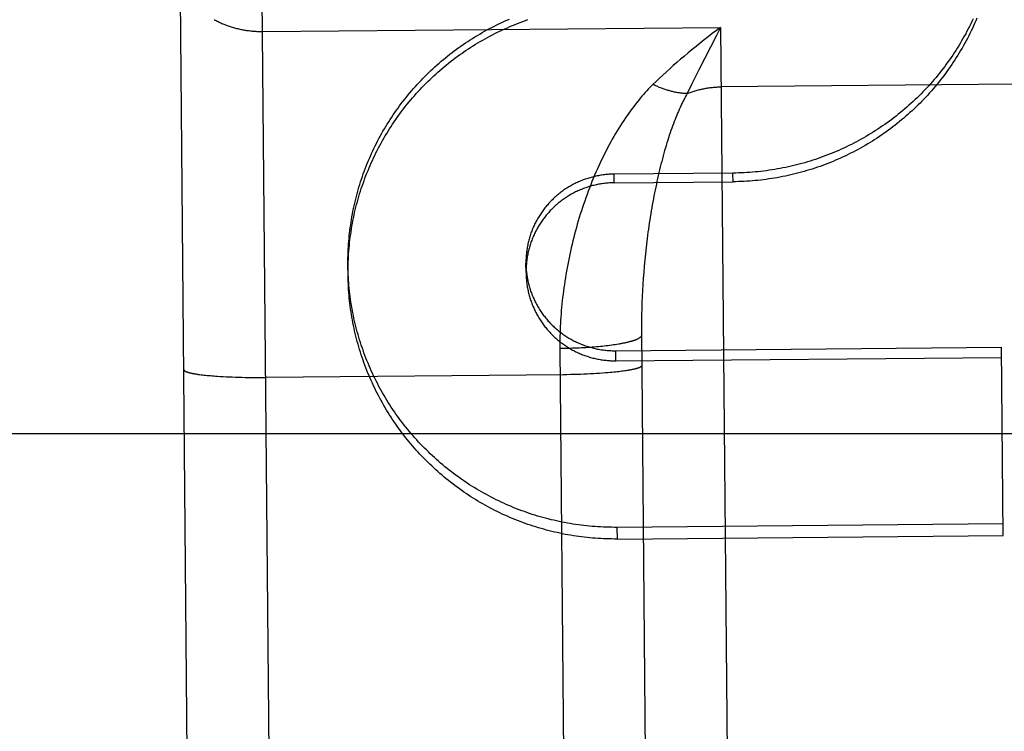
# Model space of a CAD drawing. Header units: inches. Extents: x 0 to 227, y 0 to 147.
# Tile 81 of 247: x 77.616 to 77.917, y 50.929 to 51.147. Entities that reach past the tile are written whole.
import ezdxf

# ---------------------------------------------------------------- set-up
doc = ezdxf.new("R2010")
doc.units = ezdxf.units.IN
doc.header["$LTSCALE"] = 12.466667
doc.header["$MEASUREMENT"] = 0
doc.linetypes.add('HIDDEN', pattern=[0.2, 0.1, -0.1])
doc.layers.add('DEFAULT_2', color=8, linetype='HIDDEN')

msp = doc.modelspace()

# ---------------------------------------------------------------- linework, layer by layer
at = {"layer": 'DEFAULT_2', "color": 8, "linetype": 'HIDDEN'}
for p, q in [((77.69618, 50.53048), (77.68313, 51.99416)), ((77.67096, 50.55526), (77.65835, 51.96869)), ((77.69072, 51.14323), (77.83071, 51.14448)), ((77.83071, 51.14448), (77.82946, 51.14203)), ((77.83071, 51.14448), (77.83617, 50.53224)), ((77.82946, 51.14203), (77.82411, 51.13148)), ((77.82411, 51.13148), (77.82197, 51.12721)), ((77.82197, 51.12721), (77.82048, 51.12421)), ((77.92087, 51.12706), (77.83087, 51.12626)), ((77.83451, 51.09989), (77.7982, 51.09957)), ((77.79822, 51.09692), (77.7982, 51.09957)), ((77.83453, 51.09724), (77.83451, 51.09989)), ((77.79822, 51.09692), (77.83453, 51.09724)), ((77.80817, 51.07896), (77.80795, 51.07708)), ((77.80775, 51.0752), (77.80756, 51.07331)), ((77.80795, 51.07708), (77.80775, 51.0752)), ((77.77124, 51.06946), (77.77121, 51.07231)), ((77.80756, 51.07331), (77.80739, 51.07143)), ((77.71685, 51.06846), (77.71682, 51.07183)), ((77.80723, 51.06956), (77.80709, 51.06768)), ((77.80739, 51.07143), (77.80723, 51.06956)), ((77.80709, 51.06768), (77.80697, 51.06582)), ((77.80686, 51.06396), (77.80677, 51.0621)), ((77.80697, 51.06582), (77.80686, 51.06396)), ((77.80669, 51.06026), (77.80663, 51.05843)), ((77.80677, 51.0621), (77.80669, 51.06026)), ((77.80663, 51.05843), (77.80659, 51.0566)), ((77.80656, 51.05479), (77.80654, 51.053)), ((77.80659, 51.0566), (77.80656, 51.05479)), ((77.80654, 51.053), (77.80654, 51.05121)), ((77.80654, 51.05121), (77.81038, 50.62027)), ((77.78159, 51.04621), (77.78554, 50.60286)), ((77.78334, 51.04623), (77.78264, 51.04622)), ((77.78404, 51.04625), (77.78334, 51.04623)), ((77.78473, 51.04627), (77.78404, 51.04625)), ((77.78543, 51.04629), (77.78473, 51.04627)), ((77.78612, 51.04631), (77.78543, 51.04629)), ((77.78681, 51.04634), (77.78612, 51.04631)), ((77.78749, 51.04637), (77.78681, 51.04634)), ((77.78817, 51.0464), (77.78749, 51.04637)), ((77.78884, 51.04644), (77.78817, 51.0464)), ((77.78951, 51.04648), (77.78884, 51.04644)), ((77.79017, 51.04652), (77.78951, 51.04648)), ((77.79082, 51.04657), (77.79017, 51.04652)), ((77.79147, 51.04661), (77.79082, 51.04657)), ((77.79211, 51.04666), (77.79147, 51.04661)), ((77.79274, 51.04672), (77.79211, 51.04666)), ((77.79337, 51.04677), (77.79274, 51.04672)), ((77.79398, 51.04683), (77.79337, 51.04677)), ((77.79458, 51.04689), (77.79398, 51.04683)), ((77.79518, 51.04696), (77.79458, 51.04689)), ((77.79576, 51.04702), (77.79518, 51.04696)), ((77.79633, 51.04709), (77.79576, 51.04702)), ((77.79689, 51.04716), (77.79633, 51.04709)), ((77.79744, 51.04723), (77.79689, 51.04716)), ((77.79797, 51.04731), (77.79744, 51.04723)), ((77.79849, 51.04739), (77.79797, 51.04731)), ((77.799, 51.04747), (77.79849, 51.04739)), ((77.79865, 51.04554), (77.91659, 51.04659)), ((77.79868, 51.04247), (77.79865, 51.04554)), ((77.7995, 51.04755), (77.799, 51.04747)), ((77.9171, 50.98899), (77.91659, 51.04659)), ((77.79868, 51.04247), (77.91661, 51.04352)), ((77.7964, 51.03881), (77.79554, 51.03874)), ((77.79696, 51.03886), (77.7964, 51.03881)), ((77.79751, 51.03891), (77.79696, 51.03886)), ((77.79805, 51.03897), (77.79751, 51.03891)), ((77.79857, 51.03902), (77.79805, 51.03897)), ((77.79908, 51.03907), (77.79857, 51.03902)), ((77.79957, 51.03913), (77.79908, 51.03907)), ((77.80005, 51.03919), (77.79957, 51.03913)), ((77.80052, 51.03925), (77.80005, 51.03919)), ((77.80097, 51.03931), (77.80052, 51.03925)), ((77.80141, 51.03937), (77.80097, 51.03931)), ((77.80183, 51.03943), (77.80141, 51.03937)), ((77.80224, 51.03949), (77.80183, 51.03943)), ((77.67147, 51.03827), (77.67189, 51.03821)), ((77.67189, 51.03821), (77.67233, 51.03816)), ((77.67233, 51.03816), (77.67278, 51.03811)), ((77.67278, 51.03811), (77.67325, 51.03806)), ((77.67325, 51.03806), (77.67373, 51.03801)), ((77.67373, 51.03801), (77.67423, 51.03796)), ((77.67423, 51.03796), (77.67474, 51.03792)), ((77.67474, 51.03792), (77.67526, 51.03787)), ((77.67526, 51.03787), (77.6758, 51.03783)), ((77.6758, 51.03783), (77.67634, 51.03779)), ((77.67634, 51.03779), (77.67691, 51.03775)), ((77.67691, 51.03775), (77.67777, 51.03769)), ((77.67777, 51.03769), (77.67866, 51.03764)), ((77.67866, 51.03764), (77.67957, 51.0376)), ((77.67957, 51.0376), (77.6805, 51.03755)), ((77.6805, 51.03755), (77.68145, 51.03751)), ((77.68145, 51.03751), (77.68242, 51.03748)), ((77.68242, 51.03748), (77.6834, 51.03745)), ((77.6834, 51.03745), (77.6844, 51.03742)), ((77.6844, 51.03742), (77.68542, 51.0374)), ((77.68542, 51.0374), (77.68644, 51.03739)), ((77.68644, 51.03739), (77.68747, 51.03738)), ((77.68747, 51.03738), (77.68851, 51.03737)), ((77.68851, 51.03737), (77.68956, 51.03737)), ((77.68956, 51.03737), (77.69061, 51.03737)), ((77.69061, 51.03737), (77.69166, 51.03738)), ((77.78271, 51.03819), (77.69166, 51.03738)), ((77.78376, 51.03821), (77.78271, 51.03819)), ((77.7848, 51.03823), (77.78376, 51.03821)), ((77.78584, 51.03825), (77.7848, 51.03823)), ((77.78688, 51.03828), (77.78584, 51.03825)), ((77.7879, 51.03832), (77.78688, 51.03828)), ((77.78891, 51.03836), (77.7879, 51.03832)), ((77.78991, 51.0384), (77.78891, 51.03836)), ((77.7909, 51.03845), (77.78991, 51.0384)), ((77.79187, 51.0385), (77.7909, 51.03845)), ((77.79282, 51.03855), (77.79187, 51.0385)), ((77.79375, 51.03861), (77.79282, 51.03855)), ((77.79466, 51.03868), (77.79375, 51.03861)), ((77.79554, 51.03874), (77.79466, 51.03868)), ((46.96029, 51.02019), (104.48529, 51.02019)), ((77.91707, 50.99257), (77.79913, 50.99151)), ((77.79917, 50.98794), (77.79913, 50.99151)), ((77.79917, 50.98794), (77.9171, 50.98899))]:
    msp.add_line(p, q, dxfattribs=at)
for points in [[(77.90906, 51.14726), (77.90872, 51.14648), (77.90838, 51.14571), (77.90803, 51.14493), (77.90768, 51.14416), (77.90731, 51.1434), (77.90694, 51.14263), (77.90656, 51.14187), (77.90617, 51.14112), (77.90577, 51.14037), (77.90537, 51.13962), (77.90496, 51.13888), (77.90454, 51.13814), (77.90411, 51.13741), (77.90367, 51.13668), (77.90323, 51.13596), (77.90278, 51.13524), (77.90232, 51.13452), (77.90186, 51.13381), (77.90139, 51.13311), (77.90091, 51.1324), (77.90042, 51.13171), (77.89993, 51.13102), (77.89943, 51.13033), (77.89892, 51.12965), (77.8984, 51.12898), (77.89788, 51.12831), (77.89735, 51.12765), (77.89681, 51.12699), (77.89627, 51.12634), (77.89572, 51.12569), (77.89516, 51.12505), (77.8946, 51.12441), (77.89403, 51.12378), (77.89346, 51.12316), (77.89287, 51.12254), (77.89228, 51.12193), (77.89169, 51.12133), (77.89109, 51.12073), (77.89048, 51.12013), (77.88987, 51.11955), (77.88925, 51.11897), (77.88862, 51.11839), (77.88799, 51.11783), (77.88735, 51.11727), (77.88671, 51.11671), (77.88606, 51.11617), (77.8854, 51.11563), (77.88474, 51.11509), (77.88408, 51.11457), (77.88341, 51.11405), (77.88273, 51.11354), (77.88205, 51.11303), (77.88136, 51.11253), (77.88067, 51.11204), (77.87997, 51.11156), (77.87927, 51.11108), (77.87856, 51.11061), (77.87785, 51.11015), (77.87713, 51.1097), (77.87641, 51.10925), (77.87569, 51.10881), (77.87496, 51.10838), (77.87422, 51.10795), (77.87348, 51.10754), (77.87274, 51.10713), (77.87199, 51.10673), (77.87124, 51.10634), (77.87048, 51.10595), (77.86972, 51.10557), (77.86896, 51.1052), (77.86819, 51.10484), (77.86742, 51.10449), (77.86665, 51.10414), (77.86587, 51.10381), (77.86509, 51.10348), (77.8643, 51.10316), (77.86351, 51.10284), (77.86272, 51.10254), (77.86193, 51.10224), (77.86113, 51.10195), (77.86033, 51.10167), (77.85952, 51.1014), (77.85872, 51.10114), (77.85791, 51.10088), (77.8571, 51.10064), (77.85628, 51.1004), (77.85547, 51.10017), (77.85465, 51.09995), (77.85383, 51.09974), (77.853, 51.09953), (77.85218, 51.09934), (77.85135, 51.09915), (77.85052, 51.09897), (77.84969, 51.0988), (77.84886, 51.09864), (77.84803, 51.09849), (77.84719, 51.09835), (77.84635, 51.09821), (77.84551, 51.09809), (77.84467, 51.09797), (77.84383, 51.09786), (77.84299, 51.09776), (77.84215, 51.09767), (77.8413, 51.09759), (77.84046, 51.09751), (77.83961, 51.09745), (77.83877, 51.09739), (77.83792, 51.09735), (77.83708, 51.09731), (77.83623, 51.09728), (77.83538, 51.09726), (77.83453, 51.09724)], [(77.67593, 51.14687), (77.67622, 51.14671), (77.67651, 51.14655), (77.6768, 51.1464), (77.67709, 51.14625), (77.67739, 51.14611), (77.67769, 51.14597), (77.67799, 51.14583), (77.6783, 51.14569), (77.6786, 51.14556), (77.67891, 51.14543), (77.67922, 51.14531), (77.67954, 51.14519), (77.67985, 51.14507), (77.68017, 51.14496), (77.68049, 51.14484), (77.68081, 51.14474), (77.68114, 51.14463), (77.68146, 51.14453), (77.68179, 51.14444), (77.68212, 51.14434), (77.68245, 51.14425), (77.68278, 51.14417), (77.68312, 51.14409), (77.68345, 51.14401), (77.68379, 51.14393), (77.68413, 51.14386), (77.68447, 51.14379), (77.68481, 51.14373), (77.68515, 51.14367), (77.68549, 51.14362), (77.68584, 51.14356), (77.68618, 51.14351), (77.68653, 51.14347), (77.68687, 51.14343), (77.68722, 51.14339), (77.68757, 51.14336), (77.68792, 51.14333), (77.68827, 51.1433), (77.68861, 51.14328), (77.68896, 51.14326), (77.68931, 51.14325), (77.68966, 51.14324), (77.69002, 51.14323), (77.69037, 51.14323), (77.69072, 51.14323)], [(77.71682, 51.07183), (77.71681, 51.07224), (77.71681, 51.07308), (77.71682, 51.07393), (77.71684, 51.07477), (77.71687, 51.07562), (77.71691, 51.07646), (77.71695, 51.07731), (77.71701, 51.07815), (77.71707, 51.079), (77.71714, 51.07984), (77.71722, 51.08068), (77.71731, 51.08152), (77.71741, 51.08236), (77.71752, 51.0832), (77.71764, 51.08404), (77.71776, 51.08488), (77.7179, 51.08571), (77.71804, 51.08654), (77.71819, 51.08738), (77.71835, 51.08821), (77.71852, 51.08904), (77.7187, 51.08986), (77.71888, 51.09069), (77.71908, 51.09151), (77.71928, 51.09233), (77.71949, 51.09315), (77.71971, 51.09397), (77.71994, 51.09478), (77.72018, 51.0956), (77.72043, 51.09641), (77.72068, 51.09721), (77.72095, 51.09802), (77.72122, 51.09882), (77.7215, 51.09962), (77.72179, 51.10041), (77.72208, 51.10121), (77.72239, 51.102), (77.7227, 51.10278), (77.72302, 51.10357), (77.72335, 51.10434), (77.72369, 51.10512), (77.72404, 51.10589), (77.72439, 51.10666), (77.72476, 51.10743), (77.72513, 51.10819), (77.72551, 51.10895), (77.72589, 51.1097), (77.72629, 51.11045), (77.72669, 51.1112), (77.7271, 51.11194), (77.72752, 51.11267), (77.72794, 51.11341), (77.72837, 51.11414), (77.72882, 51.11486), (77.72926, 51.11558), (77.72972, 51.11629), (77.73018, 51.117), (77.73065, 51.11771), (77.73113, 51.11841), (77.73162, 51.1191), (77.73211, 51.11979), (77.73261, 51.12048), (77.73312, 51.12116), (77.73363, 51.12183), (77.73415, 51.1225), (77.73468, 51.12316), (77.73522, 51.12382), (77.73576, 51.12447), (77.73631, 51.12512), (77.73686, 51.12576), (77.73743, 51.1264), (77.73799, 51.12702), (77.73857, 51.12765), (77.73915, 51.12827), (77.73974, 51.12888), (77.74034, 51.12948), (77.74094, 51.13008), (77.74155, 51.13067), (77.74216, 51.13126), (77.74278, 51.13184), (77.74341, 51.13241), (77.74404, 51.13298), (77.74468, 51.13354), (77.74532, 51.13409), (77.74597, 51.13464), (77.74662, 51.13518), (77.74728, 51.13571), (77.74795, 51.13624), (77.74862, 51.13676), (77.7493, 51.13727), (77.74998, 51.13778), (77.75067, 51.13828), (77.75136, 51.13877), (77.75206, 51.13925), (77.75277, 51.13973), (77.75347, 51.1402), (77.75419, 51.14066), (77.75491, 51.14112), (77.75563, 51.14156), (77.75636, 51.142), (77.75709, 51.14244), (77.75782, 51.14286), (77.75857, 51.14328), (77.75931, 51.14369), (77.76006, 51.14409), (77.76081, 51.14448), (77.76157, 51.14487), (77.76233, 51.14525), (77.7631, 51.14562), (77.76387, 51.14598), (77.76464, 51.14633), (77.76542, 51.14668), (77.7662, 51.14702)], [(77.71684, 51.06898), (77.71684, 51.06931), (77.71684, 51.07016), (77.71685, 51.071), (77.71687, 51.07185), (77.71689, 51.0727), (77.71693, 51.07354), (77.71697, 51.07439), (77.71702, 51.07524), (77.71709, 51.07608), (77.71716, 51.07692), (77.71724, 51.07777), (77.71732, 51.07861), (77.71742, 51.07945), (77.71753, 51.08029), (77.71764, 51.08113), (77.71776, 51.08197), (77.71789, 51.08281), (77.71803, 51.08364), (77.71818, 51.08447), (77.71834, 51.08531), (77.71851, 51.08614), (77.71868, 51.08697), (77.71886, 51.08779), (77.71906, 51.08862), (77.71926, 51.08944), (77.71946, 51.09026), (77.71968, 51.09108), (77.71991, 51.09189), (77.72014, 51.09271), (77.72038, 51.09352), (77.72064, 51.09433), (77.72089, 51.09513), (77.72116, 51.09593), (77.72144, 51.09673), (77.72172, 51.09753), (77.72201, 51.09833), (77.72232, 51.09912), (77.72262, 51.0999), (77.72294, 51.10069), (77.72327, 51.10147), (77.7236, 51.10225), (77.72394, 51.10302), (77.72429, 51.10379), (77.72465, 51.10456), (77.72501, 51.10532), (77.72538, 51.10608), (77.72577, 51.10684), (77.72615, 51.10759), (77.72655, 51.10833), (77.72695, 51.10908), (77.72737, 51.10982), (77.72779, 51.11055), (77.72821, 51.11128), (77.72865, 51.11201), (77.72909, 51.11273), (77.72954, 51.11344), (77.73, 51.11415), (77.73046, 51.11486), (77.73093, 51.11556), (77.73141, 51.11626), (77.7319, 51.11695), (77.73239, 51.11764), (77.73289, 51.11832), (77.7334, 51.119), (77.73391, 51.11967), (77.73443, 51.12033), (77.73496, 51.12099), (77.73549, 51.12165), (77.73603, 51.1223), (77.73658, 51.12294), (77.73714, 51.12358), (77.7377, 51.12421), (77.73827, 51.12484), (77.73884, 51.12546), (77.73942, 51.12607), (77.74001, 51.12668), (77.7406, 51.12728), (77.7412, 51.12788), (77.74181, 51.12847), (77.74242, 51.12905), (77.74304, 51.12963), (77.74366, 51.1302), (77.74429, 51.13076), (77.74492, 51.13132), (77.74557, 51.13187), (77.74621, 51.13241), (77.74686, 51.13295), (77.74752, 51.13348), (77.74819, 51.134), (77.74885, 51.13452), (77.74953, 51.13503), (77.75021, 51.13553), (77.75089, 51.13603), (77.75158, 51.13652), (77.75228, 51.137), (77.75297, 51.13747), (77.75368, 51.13794), (77.75439, 51.1384), (77.7551, 51.13885), (77.75582, 51.1393), (77.75654, 51.13973), (77.75727, 51.14016), (77.758, 51.14059), (77.75874, 51.141), (77.75948, 51.14141), (77.76022, 51.14181), (77.76097, 51.1422), (77.76173, 51.14258), (77.76248, 51.14296), (77.76324, 51.14333), (77.76401, 51.14369), (77.76478, 51.14404), (77.76555, 51.14438), (77.76632, 51.14472), (77.7671, 51.14505), (77.76788, 51.14537), (77.76867, 51.14568), (77.76946, 51.14598), (77.77025, 51.14628), (77.77104, 51.14657), (77.77184, 51.14685)], [(77.83071, 51.14448), (77.82945, 51.14353), (77.82819, 51.14257), (77.82694, 51.1416), (77.82569, 51.14063), (77.82446, 51.13965), (77.82323, 51.13866), (77.82203, 51.13768), (77.82083, 51.13669), (77.81966, 51.13571), (77.8185, 51.13472), (77.81737, 51.13374), (77.81626, 51.13276), (77.81516, 51.13179), (77.8141, 51.13082), (77.81305, 51.12986), (77.81203, 51.1289), (77.81103, 51.12795), (77.81005, 51.127)], [(77.90792, 51.14709), (77.90756, 51.14632), (77.90719, 51.14555), (77.90682, 51.14479), (77.90643, 51.14403), (77.90604, 51.14328), (77.90564, 51.14253), (77.90523, 51.14179), (77.90481, 51.14105), (77.90439, 51.14031), (77.90396, 51.13958), (77.90352, 51.13885), (77.90307, 51.13813), (77.90261, 51.13741), (77.90215, 51.13669), (77.90168, 51.13599), (77.9012, 51.13528), (77.90072, 51.13458), (77.90022, 51.13389), (77.89972, 51.1332), (77.89922, 51.13252), (77.8987, 51.13184), (77.89818, 51.13117), (77.89765, 51.1305), (77.89712, 51.12984), (77.89658, 51.12918), (77.89603, 51.12853), (77.89547, 51.12789), (77.89491, 51.12725), (77.89434, 51.12662), (77.89376, 51.12599), (77.89318, 51.12537), (77.89259, 51.12475), (77.89199, 51.12415), (77.89139, 51.12354), (77.89078, 51.12295), (77.89017, 51.12236), (77.88955, 51.12177), (77.88892, 51.1212), (77.88829, 51.12063), (77.88765, 51.12006), (77.88701, 51.11951), (77.88635, 51.11896), (77.8857, 51.11841), (77.88504, 51.11788), (77.88437, 51.11735), (77.8837, 51.11682), (77.88302, 51.11631), (77.88233, 51.1158), (77.88164, 51.1153), (77.88095, 51.1148), (77.88025, 51.11432), (77.87954, 51.11384), (77.87883, 51.11337), (77.87812, 51.1129), (77.8774, 51.11244), (77.87667, 51.11199), (77.87594, 51.11155), (77.87521, 51.11112), (77.87447, 51.11069), (77.87373, 51.11027), (77.87298, 51.10986), (77.87223, 51.10945), (77.87147, 51.10906), (77.87071, 51.10867), (77.86995, 51.10829), (77.86918, 51.10792), (77.86841, 51.10755), (77.86763, 51.1072), (77.86686, 51.10685), (77.86607, 51.10651), (77.86529, 51.10618), (77.8645, 51.10585), (77.8637, 51.10554), (77.86291, 51.10523), (77.86211, 51.10493), (77.8613, 51.10464), (77.8605, 51.10436), (77.85969, 51.10409), (77.85888, 51.10382), (77.85806, 51.10356), (77.85724, 51.10332), (77.85643, 51.10308), (77.8556, 51.10284), (77.85478, 51.10262), (77.85395, 51.10241), (77.85312, 51.1022), (77.85229, 51.102), (77.85146, 51.10182), (77.85062, 51.10164), (77.84979, 51.10147), (77.84895, 51.1013), (77.84811, 51.10115), (77.84726, 51.10101), (77.84642, 51.10087), (77.84558, 51.10074), (77.84473, 51.10062), (77.84388, 51.10052), (77.84303, 51.10041), (77.84218, 51.10032), (77.84133, 51.10024), (77.84048, 51.10017), (77.83963, 51.1001), (77.83878, 51.10004), (77.83793, 51.1), (77.83707, 51.09996), (77.83622, 51.09993), (77.83536, 51.09991), (77.83451, 51.09989)], [(77.81005, 51.127), (77.80958, 51.12654), (77.80911, 51.12606), (77.80863, 51.12556), (77.80815, 51.12505), (77.80767, 51.12452), (77.80718, 51.12398), (77.80668, 51.12341), (77.80618, 51.12282), (77.80568, 51.12222), (77.80518, 51.1216), (77.80467, 51.12096), (77.80416, 51.1203), (77.80365, 51.11963), (77.80314, 51.11894), (77.80263, 51.11823), (77.80212, 51.1175), (77.80161, 51.11676), (77.8011, 51.116), (77.80059, 51.11522), (77.80009, 51.11443), (77.79959, 51.11363), (77.79909, 51.11281), (77.79859, 51.11198), (77.7981, 51.11113), (77.79761, 51.11028), (77.79713, 51.10941), (77.79665, 51.10853), (77.79618, 51.10764), (77.79571, 51.10674), (77.79525, 51.10583), (77.7948, 51.10491), (77.79435, 51.10398), (77.79391, 51.10305), (77.79347, 51.10211), (77.79305, 51.10116), (77.79263, 51.1002), (77.79221, 51.09923), (77.79181, 51.09826), (77.79141, 51.09729), (77.79101, 51.09631), (77.79063, 51.09532), (77.79025, 51.09433), (77.78989, 51.09334), (77.78952, 51.09234), (77.78917, 51.09134), (77.78883, 51.09033), (77.78849, 51.08932), (77.78816, 51.08831), (77.78784, 51.0873), (77.78752, 51.08628), (77.78722, 51.08526), (77.78692, 51.08424), (77.78663, 51.08322), (77.78635, 51.0822), (77.78608, 51.08117), (77.78581, 51.08015), (77.78556, 51.07912), (77.78531, 51.0781), (77.78507, 51.07707), (77.78483, 51.07605), (77.78461, 51.07502), (77.78439, 51.074), (77.78419, 51.07297), (77.78399, 51.07195), (77.78379, 51.07093), (77.78361, 51.06991), (77.78344, 51.06889), (77.78327, 51.06787), (77.78311, 51.06685), (77.78296, 51.06584), (77.78281, 51.06483), (77.78268, 51.06382), (77.78255, 51.06281), (77.78243, 51.06181), (77.78232, 51.06081), (77.78222, 51.05981), (77.78212, 51.05881), (77.78203, 51.05782), (77.78195, 51.05683), (77.78188, 51.05584), (77.78182, 51.05486), (77.78176, 51.05388), (77.78171, 51.05291), (77.78167, 51.05194), (77.78164, 51.05097), (77.78161, 51.05001), (77.78159, 51.04905), (77.78158, 51.0481), (77.78158, 51.04715), (77.78159, 51.04621)], [(77.82048, 51.12421), (77.82023, 51.12421), (77.81998, 51.12422), (77.81973, 51.12424), (77.81947, 51.12425), (77.81922, 51.12427), (77.81896, 51.1243), (77.8187, 51.12433), (77.81844, 51.12436), (77.81817, 51.1244), (77.81791, 51.12444), (77.81764, 51.12448), (77.81737, 51.12453), (77.8171, 51.12458), (77.81683, 51.12463), (77.81656, 51.12469), (77.81629, 51.12475), (77.81601, 51.12482), (77.81573, 51.12489), (77.81546, 51.12496), (77.81518, 51.12504), (77.8149, 51.12512), (77.81462, 51.1252), (77.81434, 51.12529), (77.81406, 51.12538), (77.81377, 51.12547), (77.81349, 51.12557), (77.81321, 51.12567), (77.81292, 51.12577), (77.81264, 51.12588), (77.81235, 51.12599), (77.81206, 51.12611), (77.81178, 51.12623), (77.81149, 51.12635), (77.8112, 51.12647), (77.81092, 51.1266), (77.81063, 51.12673), (77.81034, 51.12686), (77.81005, 51.127)], [(77.82048, 51.12421), (77.82079, 51.12433), (77.8211, 51.12445), (77.8214, 51.12456), (77.82171, 51.12467), (77.82203, 51.12478), (77.82234, 51.12488), (77.82265, 51.12498), (77.82297, 51.12508), (77.82329, 51.12517), (77.82361, 51.12526), (77.82393, 51.12535), (77.82425, 51.12543), (77.82458, 51.12551), (77.8249, 51.12558), (77.82523, 51.12565), (77.82555, 51.12572), (77.82588, 51.12578), (77.82621, 51.12584), (77.82654, 51.12589), (77.82687, 51.12595), (77.8272, 51.12599), (77.82753, 51.12604), (77.82786, 51.12608), (77.8282, 51.12611), (77.82853, 51.12615), (77.82886, 51.12617), (77.8292, 51.1262), (77.82953, 51.12622), (77.82987, 51.12624), (77.8302, 51.12625), (77.83054, 51.12626), (77.83087, 51.12626)], [(77.82048, 51.12421), (77.82025, 51.12379), (77.82002, 51.12336), (77.81978, 51.12291), (77.81954, 51.12245), (77.8193, 51.12198), (77.81906, 51.12149), (77.81881, 51.12098), (77.81857, 51.12045), (77.81832, 51.11991), (77.81807, 51.11935), (77.81782, 51.11877), (77.81756, 51.11818), (77.81731, 51.11757), (77.81706, 51.11695), (77.81681, 51.11631), (77.81655, 51.11566), (77.8163, 51.11499), (77.81605, 51.1143), (77.8158, 51.1136), (77.81555, 51.11289), (77.8153, 51.11217), (77.81505, 51.11143), (77.81481, 51.11068), (77.81456, 51.10992), (77.81432, 51.10915), (77.81409, 51.10836), (77.81385, 51.10757), (77.81362, 51.10676), (77.81339, 51.10595), (77.81316, 51.10513), (77.81294, 51.1043), (77.81272, 51.10346), (77.8125, 51.10261), (77.81228, 51.10176), (77.81207, 51.1009), (77.81187, 51.10003), (77.81166, 51.09916), (77.81146, 51.09828), (77.81127, 51.09739), (77.81108, 51.0965), (77.81089, 51.09561), (77.8107, 51.09471), (77.81052, 51.09381), (77.81035, 51.0929), (77.81017, 51.09199), (77.81, 51.09107), (77.80984, 51.09015), (77.80968, 51.08923), (77.80952, 51.08831), (77.80937, 51.08738), (77.80922, 51.08645), (77.80907, 51.08552), (77.80893, 51.08459), (77.8088, 51.08365), (77.80866, 51.08272), (77.80853, 51.08178), (77.80841, 51.08084), (77.80817, 51.07896)], [(77.7982, 51.09957), (77.79782, 51.09957), (77.79745, 51.09955), (77.79707, 51.09954), (77.7967, 51.09952), (77.79632, 51.09949), (77.79595, 51.09946), (77.79558, 51.09942), (77.79521, 51.09938), (77.79483, 51.09934), (77.79446, 51.09928), (77.79409, 51.09923), (77.79372, 51.09917), (77.79335, 51.0991), (77.79299, 51.09903), (77.79262, 51.09895), (77.79225, 51.09887), (77.79189, 51.09878), (77.79152, 51.09869), (77.79116, 51.09859), (77.7908, 51.09849), (77.79044, 51.09839), (77.79009, 51.09827), (77.78973, 51.09816), (77.78937, 51.09804), (77.78902, 51.09791), (77.78867, 51.09778), (77.78832, 51.09764), (77.78797, 51.0975), (77.78763, 51.09736), (77.78729, 51.09721), (77.78695, 51.09705), (77.78661, 51.09689), (77.78627, 51.09673), (77.78594, 51.09656), (77.7856, 51.09639), (77.78527, 51.09621), (77.78495, 51.09603), (77.78462, 51.09584), (77.7843, 51.09565), (77.78398, 51.09545), (77.78367, 51.09525), (77.78335, 51.09505), (77.78304, 51.09484), (77.78273, 51.09463), (77.78243, 51.09441), (77.78213, 51.09419), (77.78183, 51.09397), (77.78153, 51.09374), (77.78124, 51.0935), (77.78095, 51.09327), (77.78066, 51.09303), (77.78038, 51.09278), (77.7801, 51.09253), (77.77983, 51.09228), (77.77956, 51.09202), (77.77929, 51.09176), (77.77902, 51.0915), (77.77876, 51.09123), (77.7785, 51.09096), (77.77825, 51.09069), (77.778, 51.09041), (77.77776, 51.09013), (77.77751, 51.08984), (77.77728, 51.08956), (77.77704, 51.08927), (77.77681, 51.08897), (77.77659, 51.08867), (77.77636, 51.08837), (77.77615, 51.08807), (77.77593, 51.08776), (77.77572, 51.08746), (77.77552, 51.08714), (77.77532, 51.08683), (77.77512, 51.08651), (77.77493, 51.08619), (77.77475, 51.08587), (77.77456, 51.08554), (77.77438, 51.08522), (77.77421, 51.08489), (77.77404, 51.08455), (77.77388, 51.08422), (77.77372, 51.08388), (77.77356, 51.08354), (77.77341, 51.0832), (77.77327, 51.08286), (77.77313, 51.08251), (77.77299, 51.08217), (77.77286, 51.08182), (77.77273, 51.08147), (77.77261, 51.08111), (77.7725, 51.08076), (77.77239, 51.0804), (77.77228, 51.08005), (77.77218, 51.07969), (77.77208, 51.07933), (77.77199, 51.07897), (77.7719, 51.07861), (77.77182, 51.07824), (77.77175, 51.07788), (77.77167, 51.07751), (77.77161, 51.07715), (77.77155, 51.07678), (77.77149, 51.07641), (77.77144, 51.07604), (77.77139, 51.07567), (77.77135, 51.0753), (77.77132, 51.07493), (77.77129, 51.07456), (77.77126, 51.07419), (77.77124, 51.07382), (77.77123, 51.07344), (77.77122, 51.07307), (77.77121, 51.0727), (77.77121, 51.07231)], [(77.79822, 51.09692), (77.79785, 51.09692), (77.79748, 51.0969), (77.79711, 51.09689), (77.79674, 51.09687), (77.79637, 51.09684), (77.796, 51.09681), (77.79563, 51.09678), (77.79526, 51.09674), (77.79489, 51.09669), (77.79452, 51.09664), (77.79415, 51.09658), (77.79379, 51.09652), (77.79342, 51.09646), (77.79306, 51.09638), (77.7927, 51.09631), (77.79233, 51.09623), (77.79197, 51.09614), (77.79161, 51.09605), (77.79125, 51.09596), (77.7909, 51.09586), (77.79054, 51.09575), (77.79019, 51.09564), (77.78983, 51.09552), (77.78948, 51.0954), (77.78913, 51.09528), (77.78878, 51.09515), (77.78844, 51.09502), (77.78809, 51.09488), (77.78775, 51.09473), (77.78741, 51.09459), (77.78707, 51.09443), (77.78673, 51.09427), (77.7864, 51.09411), (77.78607, 51.09395), (77.78574, 51.09377), (77.78541, 51.0936), (77.78509, 51.09342), (77.78476, 51.09323), (77.78444, 51.09305), (77.78413, 51.09285), (77.78381, 51.09265), (77.7835, 51.09245), (77.78319, 51.09225), (77.78289, 51.09204), (77.78258, 51.09182), (77.78228, 51.0916), (77.78198, 51.09138), (77.78169, 51.09115), (77.7814, 51.09092), (77.78111, 51.09069), (77.78083, 51.09045), (77.78055, 51.09021), (77.78027, 51.08996), (77.77999, 51.08971), (77.77972, 51.08946), (77.77945, 51.0892), (77.77919, 51.08894), (77.77893, 51.08867), (77.77867, 51.0884), (77.77842, 51.08813), (77.77817, 51.08786), (77.77792, 51.08758), (77.77768, 51.0873), (77.77744, 51.08701), (77.77721, 51.08672), (77.77698, 51.08643), (77.77675, 51.08613), (77.77653, 51.08584), (77.77631, 51.08554), (77.7761, 51.08523), (77.77589, 51.08492), (77.77568, 51.08461), (77.77548, 51.0843), (77.77528, 51.08399), (77.77509, 51.08367), (77.7749, 51.08335), (77.77472, 51.08302), (77.77454, 51.0827), (77.77436, 51.08237), (77.77419, 51.08204), (77.77402, 51.08171), (77.77386, 51.08137), (77.7737, 51.08103), (77.77355, 51.0807), (77.7734, 51.08035), (77.77326, 51.08001), (77.77312, 51.07966), (77.77299, 51.07932), (77.77286, 51.07897), (77.77274, 51.07862), (77.77262, 51.07826), (77.7725, 51.07791), (77.77239, 51.07755), (77.77229, 51.0772), (77.77219, 51.07684), (77.77209, 51.07648), (77.772, 51.07612), (77.77192, 51.07576), (77.77184, 51.07539), (77.77176, 51.07503), (77.77169, 51.07466), (77.77163, 51.07429), (77.77157, 51.07393), (77.77151, 51.07356), (77.77146, 51.07319), (77.77142, 51.07282), (77.77138, 51.07245), (77.77134, 51.07208), (77.77131, 51.07171), (77.77129, 51.07134), (77.77127, 51.07096), (77.77125, 51.07059), (77.77124, 51.07022), (77.77124, 51.06985), (77.77124, 51.06946)], [(77.77121, 51.07231), (77.77122, 51.07195), (77.77123, 51.07158), (77.77125, 51.07121), (77.77127, 51.07084), (77.77129, 51.07047), (77.77132, 51.0701), (77.77136, 51.06973), (77.7714, 51.06936), (77.77145, 51.06899), (77.7715, 51.06862), (77.77156, 51.06825), (77.77162, 51.06788), (77.77169, 51.06752), (77.77176, 51.06715), (77.77184, 51.06679), (77.77192, 51.06642), (77.77201, 51.06606), (77.7721, 51.0657), (77.7722, 51.06534), (77.7723, 51.06498), (77.77241, 51.06463), (77.77252, 51.06427), (77.77264, 51.06392), (77.77276, 51.06357), (77.77289, 51.06322), (77.77302, 51.06287), (77.77316, 51.06252), (77.7733, 51.06218), (77.77345, 51.06183), (77.7736, 51.06149), (77.77375, 51.06115), (77.77391, 51.06082), (77.77408, 51.06048), (77.77425, 51.06015), (77.77442, 51.05982), (77.7746, 51.05949), (77.77478, 51.05917), (77.77497, 51.05885), (77.77517, 51.05853), (77.77536, 51.05821), (77.77556, 51.0579), (77.77577, 51.05759), (77.77598, 51.05728), (77.77619, 51.05697), (77.77641, 51.05667), (77.77663, 51.05637), (77.77686, 51.05607), (77.77709, 51.05578), (77.77733, 51.05549), (77.77757, 51.0552), (77.77781, 51.05492), (77.77805, 51.05464), (77.77831, 51.05436), (77.77856, 51.05409), (77.77882, 51.05382), (77.77908, 51.05355), (77.77935, 51.05329), (77.77961, 51.05303), (77.77989, 51.05277), (77.78016, 51.05252), (77.78044, 51.05227), (77.78073, 51.05203), (77.78101, 51.05179), (77.7813, 51.05155), (77.7816, 51.05132), (77.78189, 51.05109), (77.78219, 51.05087), (77.78249, 51.05065), (77.7828, 51.05043), (77.78311, 51.05022), (77.78342, 51.05001), (77.78373, 51.04981), (77.78405, 51.04961), (77.78437, 51.04942), (77.78469, 51.04923), (77.78502, 51.04904), (77.78534, 51.04886), (77.78567, 51.04868), (77.78601, 51.04851), (77.78634, 51.04835), (77.78668, 51.04818), (77.78702, 51.04802), (77.78736, 51.04787), (77.7877, 51.04772), (77.78805, 51.04758), (77.7884, 51.04744), (77.78875, 51.0473), (77.7891, 51.04717), (77.78945, 51.04705), (77.78981, 51.04693), (77.79016, 51.04681), (77.79052, 51.0467), (77.79088, 51.0466), (77.79124, 51.0465), (77.7916, 51.0464), (77.79197, 51.04631), (77.79233, 51.04622), (77.7927, 51.04614), (77.79306, 51.04607), (77.79343, 51.046), (77.7938, 51.04593), (77.79417, 51.04587), (77.79454, 51.04582), (77.79491, 51.04577), (77.79529, 51.04572), (77.79566, 51.04568), (77.79603, 51.04564), (77.79641, 51.04561), (77.79678, 51.04559), (77.79715, 51.04557), (77.79753, 51.04556), (77.7979, 51.04555), (77.79828, 51.04554), (77.79865, 51.04554)], [(77.79913, 50.99151), (77.79828, 50.99151), (77.79743, 50.99152), (77.79658, 50.99153), (77.79573, 50.99155), (77.79488, 50.99159), (77.79403, 50.99163), (77.79318, 50.99168), (77.79233, 50.99174), (77.79148, 50.9918), (77.79063, 50.99188), (77.78978, 50.99196), (77.78894, 50.99206), (77.78809, 50.99216), (77.78725, 50.99227), (77.7864, 50.99239), (77.78556, 50.99252), (77.78472, 50.99266), (77.78388, 50.9928), (77.78305, 50.99296), (77.78221, 50.99312), (77.78138, 50.99329), (77.78055, 50.99348), (77.77972, 50.99366), (77.77889, 50.99386), (77.77806, 50.99407), (77.77724, 50.99428), (77.77642, 50.99451), (77.7756, 50.99474), (77.77478, 50.99498), (77.77397, 50.99523), (77.77316, 50.99549), (77.77235, 50.99575), (77.77154, 50.99603), (77.77074, 50.99631), (77.76994, 50.9966), (77.76914, 50.9969), (77.76835, 50.99721), (77.76756, 50.99752), (77.76677, 50.99785), (77.76599, 50.99818), (77.76521, 50.99852), (77.76444, 50.99887), (77.76366, 50.99922), (77.76289, 50.99959), (77.76213, 50.99996), (77.76137, 51.00034), (77.76061, 51.00073), (77.75986, 51.00112), (77.75911, 51.00153), (77.75837, 51.00194), (77.75763, 51.00236), (77.75689, 51.00278), (77.75616, 51.00322), (77.75544, 51.00366), (77.75471, 51.00411), (77.754, 51.00456), (77.75328, 51.00503), (77.75258, 51.0055), (77.75188, 51.00598), (77.75118, 51.00646), (77.75049, 51.00696), (77.7498, 51.00746), (77.74912, 51.00796), (77.74844, 51.00848), (77.74777, 51.009), (77.74711, 51.00953), (77.74645, 51.01006), (77.74579, 51.0106), (77.74515, 51.01115), (77.7445, 51.01171), (77.74387, 51.01227), (77.74324, 51.01284), (77.74261, 51.01341), (77.74199, 51.014), (77.74138, 51.01458), (77.74078, 51.01518), (77.74018, 51.01578), (77.73958, 51.01638), (77.739, 51.017), (77.73842, 51.01762), (77.73784, 51.01824), (77.73728, 51.01887), (77.73671, 51.01951), (77.73616, 51.02015), (77.73561, 51.0208), (77.73507, 51.02145), (77.73454, 51.02211), (77.73401, 51.02278), (77.73349, 51.02345), (77.73298, 51.02412), (77.73248, 51.0248), (77.73198, 51.02549), (77.73149, 51.02618), (77.731, 51.02688), (77.73053, 51.02758), (77.73006, 51.02828), (77.7296, 51.02899), (77.72914, 51.02971), (77.7287, 51.03043), (77.72826, 51.03115), (77.72783, 51.03188), (77.7274, 51.03262), (77.72699, 51.03336), (77.72658, 51.0341), (77.72618, 51.03484), (77.72579, 51.03559), (77.7254, 51.03635), (77.72503, 51.03711), (77.72466, 51.03787), (77.7243, 51.03864), (77.72395, 51.03941), (77.7236, 51.04018), (77.72327, 51.04096), (77.72294, 51.04174), (77.72262, 51.04252), (77.72231, 51.04331), (77.722, 51.0441), (77.72171, 51.04489), (77.72142, 51.04569), (77.72114, 51.04649), (77.72088, 51.04729), (77.72061, 51.0481), (77.72036, 51.0489), (77.72012, 51.04971), (77.71988, 51.05053), (77.71965, 51.05134), (77.71944, 51.05216), (77.71923, 51.05298), (77.71902, 51.0538), (77.71883, 51.05462), (77.71865, 51.05545), (77.71847, 51.05628), (77.71831, 51.05711), (77.71815, 51.05794), (77.718, 51.05877), (77.71786, 51.05961), (77.71773, 51.06044), (77.7176, 51.06128), (77.71749, 51.06212), (77.71739, 51.06296), (77.71729, 51.0638), (77.7172, 51.06464), (77.71712, 51.06548), (77.71705, 51.06632), (77.71699, 51.06717), (77.71694, 51.06801), (77.7169, 51.06885), (77.71686, 51.0697), (77.71684, 51.07055), (77.71682, 51.07139)], [(77.77124, 51.06946), (77.77124, 51.0691), (77.77125, 51.06873), (77.77127, 51.06836), (77.77129, 51.06799), (77.77132, 51.06761), (77.77135, 51.06724), (77.77138, 51.06687), (77.77143, 51.0665), (77.77147, 51.06613), (77.77152, 51.06576), (77.77158, 51.0654), (77.77164, 51.06503), (77.77171, 51.06466), (77.77178, 51.0643), (77.77186, 51.06393), (77.77194, 51.06357), (77.77202, 51.0632), (77.77212, 51.06284), (77.77221, 51.06248), (77.77231, 51.06213), (77.77242, 51.06177), (77.77253, 51.06141), (77.77265, 51.06106), (77.77277, 51.06071), (77.77289, 51.06036), (77.77302, 51.06001), (77.77316, 51.05966), (77.7733, 51.05931), (77.77344, 51.05897), (77.77359, 51.05863), (77.77374, 51.05829), (77.7739, 51.05795), (77.77406, 51.05762), (77.77423, 51.05729), (77.7744, 51.05695), (77.77458, 51.05663), (77.77476, 51.0563), (77.77495, 51.05598), (77.77514, 51.05566), (77.77533, 51.05534), (77.77553, 51.05503), (77.77573, 51.05471), (77.77594, 51.0544), (77.77615, 51.0541), (77.77636, 51.05379), (77.77658, 51.05349), (77.77681, 51.05319), (77.77703, 51.0529), (77.77727, 51.05261), (77.7775, 51.05232), (77.77774, 51.05204), (77.77798, 51.05175), (77.77823, 51.05148), (77.77848, 51.0512), (77.77874, 51.05093), (77.77899, 51.05066), (77.77926, 51.0504), (77.77952, 51.05014), (77.77979, 51.04988), (77.78006, 51.04963), (77.78034, 51.04938), (77.78062, 51.04913), (77.7809, 51.04889), (77.78118, 51.04865), (77.78147, 51.04842), (77.78177, 51.04819), (77.78206, 51.04796), (77.78236, 51.04774), (77.78266, 51.04752), (77.78296, 51.04731), (77.78327, 51.0471), (77.78358, 51.04689), (77.78389, 51.04669), (77.78421, 51.04649), (77.78453, 51.0463), (77.78485, 51.04611), (77.78517, 51.04593), (77.78549, 51.04575), (77.78582, 51.04558), (77.78615, 51.04541), (77.78649, 51.04524), (77.78682, 51.04508), (77.78716, 51.04492), (77.7875, 51.04477), (77.78784, 51.04462), (77.78818, 51.04448), (77.78852, 51.04434), (77.78887, 51.04421), (77.78922, 51.04408), (77.78957, 51.04396), (77.78992, 51.04384), (77.79027, 51.04373), (77.79063, 51.04362), (77.79098, 51.04351), (77.79134, 51.04341), (77.7917, 51.04332), (77.79206, 51.04323), (77.79242, 51.04314), (77.79279, 51.04306), (77.79315, 51.04299), (77.79351, 51.04292), (77.79388, 51.04285), (77.79424, 51.04279), (77.79461, 51.04274), (77.79498, 51.04269), (77.79535, 51.04265), (77.79572, 51.04261), (77.79609, 51.04257), (77.79646, 51.04254), (77.79683, 51.04252), (77.7972, 51.0425), (77.79757, 51.04248), (77.79794, 51.04247), (77.79831, 51.04247), (77.79868, 51.04247)], [(77.79917, 50.98794), (77.79832, 50.98794), (77.79748, 50.98795), (77.79664, 50.98796), (77.79579, 50.98798), (77.79495, 50.98801), (77.79411, 50.98805), (77.79327, 50.9881), (77.79242, 50.98816), (77.79158, 50.98823), (77.79074, 50.9883), (77.7899, 50.98839), (77.78906, 50.98848), (77.78823, 50.98858), (77.78739, 50.98869), (77.78656, 50.98881), (77.78572, 50.98894), (77.78489, 50.98908), (77.78406, 50.98922), (77.78323, 50.98937), (77.7824, 50.98954), (77.78157, 50.98971), (77.78075, 50.98989), (77.77993, 50.99007), (77.77911, 50.99027), (77.77829, 50.99048), (77.77747, 50.99069), (77.77666, 50.99091), (77.77584, 50.99114), (77.77503, 50.99138), (77.77423, 50.99163), (77.77342, 50.99188), (77.77262, 50.99215), (77.77182, 50.99242), (77.77102, 50.9927), (77.77023, 50.99299), (77.76944, 50.99328), (77.76865, 50.99359), (77.76787, 50.9939), (77.76709, 50.99422), (77.76631, 50.99455), (77.76553, 50.99489), (77.76476, 50.99523), (77.764, 50.99559), (77.76323, 50.99595), (77.76247, 50.99632), (77.76172, 50.9967), (77.76096, 50.99708), (77.76022, 50.99747), (77.75947, 50.99787), (77.75873, 50.99828), (77.758, 50.9987), (77.75726, 50.99912), (77.75654, 50.99955), (77.75581, 50.99999), (77.7551, 51.00044), (77.75438, 51.00089), (77.75367, 51.00135), (77.75297, 51.00182), (77.75227, 51.0023), (77.75158, 51.00278), (77.75089, 51.00327), (77.7502, 51.00377), (77.74952, 51.00427), (77.74885, 51.00479), (77.74818, 51.0053), (77.74752, 51.00583), (77.74686, 51.00636), (77.74621, 51.0069), (77.74556, 51.00745), (77.74492, 51.008), (77.74428, 51.00856), (77.74365, 51.00912), (77.74303, 51.0097), (77.74241, 51.01028), (77.7418, 51.01086), (77.7412, 51.01145), (77.7406, 51.01205), (77.74, 51.01265), (77.73941, 51.01327), (77.73883, 51.01388), (77.73826, 51.0145), (77.73769, 51.01513), (77.73713, 51.01577), (77.73657, 51.01641), (77.73603, 51.01705), (77.73548, 51.0177), (77.73495, 51.01836), (77.73442, 51.01902), (77.7339, 51.01969), (77.73339, 51.02036), (77.73288, 51.02104), (77.73238, 51.02173), (77.73188, 51.02242), (77.7314, 51.02311), (77.73092, 51.02381), (77.73045, 51.02451), (77.72998, 51.02522), (77.72953, 51.02594), (77.72908, 51.02666), (77.72864, 51.02738), (77.7282, 51.02811), (77.72777, 51.02884), (77.72735, 51.02958), (77.72694, 51.03032), (77.72654, 51.03106), (77.72614, 51.03181), (77.72575, 51.03257), (77.72537, 51.03332), (77.725, 51.03409), (77.72463, 51.03485), (77.72428, 51.03562), (77.72393, 51.03639), (77.72359, 51.03717), (77.72325, 51.03795), (77.72293, 51.03873), (77.72261, 51.03952), (77.7223, 51.04031), (77.722, 51.0411), (77.72171, 51.0419), (77.72143, 51.0427), (77.72115, 51.0435), (77.72088, 51.0443), (77.72062, 51.04511), (77.72037, 51.04592), (77.72013, 51.04673), (77.7199, 51.04755), (77.71967, 51.04837), (77.71945, 51.04918), (77.71925, 51.05001), (77.71905, 51.05083), (77.71885, 51.05166), (77.71867, 51.05248), (77.7185, 51.05331), (77.71833, 51.05415), (77.71817, 51.05498), (77.71803, 51.05581), (77.71789, 51.05665), (77.71776, 51.05749), (77.71763, 51.05833), (77.71752, 51.05917), (77.71741, 51.06001), (77.71732, 51.06085), (77.71723, 51.06169), (77.71715, 51.06254), (77.71708, 51.06338), (77.71702, 51.06423), (77.71697, 51.06507), (77.71693, 51.06592), (77.71689, 51.06677), (77.71686, 51.06761), (77.71685, 51.06846)], [(77.80655, 51.05033), (77.80655, 51.05027), (77.80654, 51.05022), (77.80653, 51.05016), (77.80651, 51.05011), (77.80649, 51.05005), (77.80646, 51.05), (77.80643, 51.04995), (77.8064, 51.04989), (77.80636, 51.04984), (77.80631, 51.04978), (77.80626, 51.04973), (77.8062, 51.04967), (77.80614, 51.04962), (77.80608, 51.04956), (77.80601, 51.04951), (77.80593, 51.04946), (77.80585, 51.0494), (77.80577, 51.04935), (77.80568, 51.04929), (77.80558, 51.04924), (77.80548, 51.04919), (77.80538, 51.04913), (77.80527, 51.04908), (77.80516, 51.04903), (77.80504, 51.04898), (77.80492, 51.04892), (77.80479, 51.04887), (77.80466, 51.04882), (77.80452, 51.04877), (77.80438, 51.04872), (77.80424, 51.04867), (77.80409, 51.04862), (77.80394, 51.04856), (77.80378, 51.04851), (77.80361, 51.04846), (77.80345, 51.04842), (77.80328, 51.04837), (77.8031, 51.04832), (77.80292, 51.04827), (77.80274, 51.04822), (77.80255, 51.04817), (77.80236, 51.04813), (77.80216, 51.04808), (77.80196, 51.04803), (77.80175, 51.04799), (77.80155, 51.04794), (77.80133, 51.04789), (77.80112, 51.04785), (77.8009, 51.04781), (77.80067, 51.04776), (77.80045, 51.04772), (77.80021, 51.04767), (77.79998, 51.04763), (77.79974, 51.04759), (77.7995, 51.04755)], [(77.78264, 51.04622), (77.78194, 51.04621), (77.78159, 51.04621)], [(77.66664, 51.03977), (77.66664, 51.03973), (77.66665, 51.03969), (77.66666, 51.03966), (77.66668, 51.03962), (77.6667, 51.03958), (77.66673, 51.03955), (77.66676, 51.03951), (77.6668, 51.03948), (77.66684, 51.03944), (77.66689, 51.0394), (77.66694, 51.03937), (77.667, 51.03933), (77.66706, 51.0393), (77.66712, 51.03926), (77.66719, 51.03923), (77.66727, 51.03919), (77.66735, 51.03916), (77.66744, 51.03912), (77.66753, 51.03909), (77.66762, 51.03905), (77.66772, 51.03902), (77.66783, 51.03898), (77.66793, 51.03895), (77.66805, 51.03892), (77.66817, 51.03888), (77.66829, 51.03885), (77.66842, 51.03882), (77.66855, 51.03878), (77.66869, 51.03875), (77.66883, 51.03872), (77.66897, 51.03869), (77.66912, 51.03866), (77.66928, 51.03862), (77.66944, 51.03859), (77.6696, 51.03856), (77.66977, 51.03853), (77.66994, 51.0385), (77.67012, 51.03847), (77.6703, 51.03844), (77.67048, 51.03841), (77.67067, 51.03838), (77.67086, 51.03835), (77.67106, 51.03832), (77.67147, 51.03827)], [(77.80663, 51.04102), (77.80663, 51.04098), (77.80662, 51.04094), (77.80661, 51.04091), (77.80659, 51.04087), (77.80657, 51.04083), (77.80655, 51.0408), (77.80651, 51.04076), (77.80648, 51.04072), (77.80644, 51.04068), (77.80639, 51.04065), (77.80634, 51.04061), (77.80628, 51.04057), (77.80622, 51.04054), (77.80616, 51.0405), (77.80609, 51.04047), (77.80601, 51.04043), (77.80593, 51.04039), (77.80585, 51.04036), (77.80576, 51.04032), (77.80566, 51.04028), (77.80556, 51.04025), (77.80546, 51.04021), (77.80535, 51.04018), (77.80524, 51.04014), (77.80512, 51.0401), (77.805, 51.04007), (77.80487, 51.04003), (77.80474, 51.04), (77.8046, 51.03996), (77.80446, 51.03993), (77.80432, 51.03989), (77.80417, 51.03986), (77.80401, 51.03983), (77.80385, 51.03979), (77.80369, 51.03976), (77.80352, 51.03972), (77.80335, 51.03969), (77.80318, 51.03966), (77.803, 51.03962), (77.80281, 51.03959), (77.80262, 51.03956), (77.80243, 51.03953), (77.80224, 51.03949)]]:
    msp.add_lwpolyline(points, dxfattribs=at)

doc.saveas('drawing.dxf')
